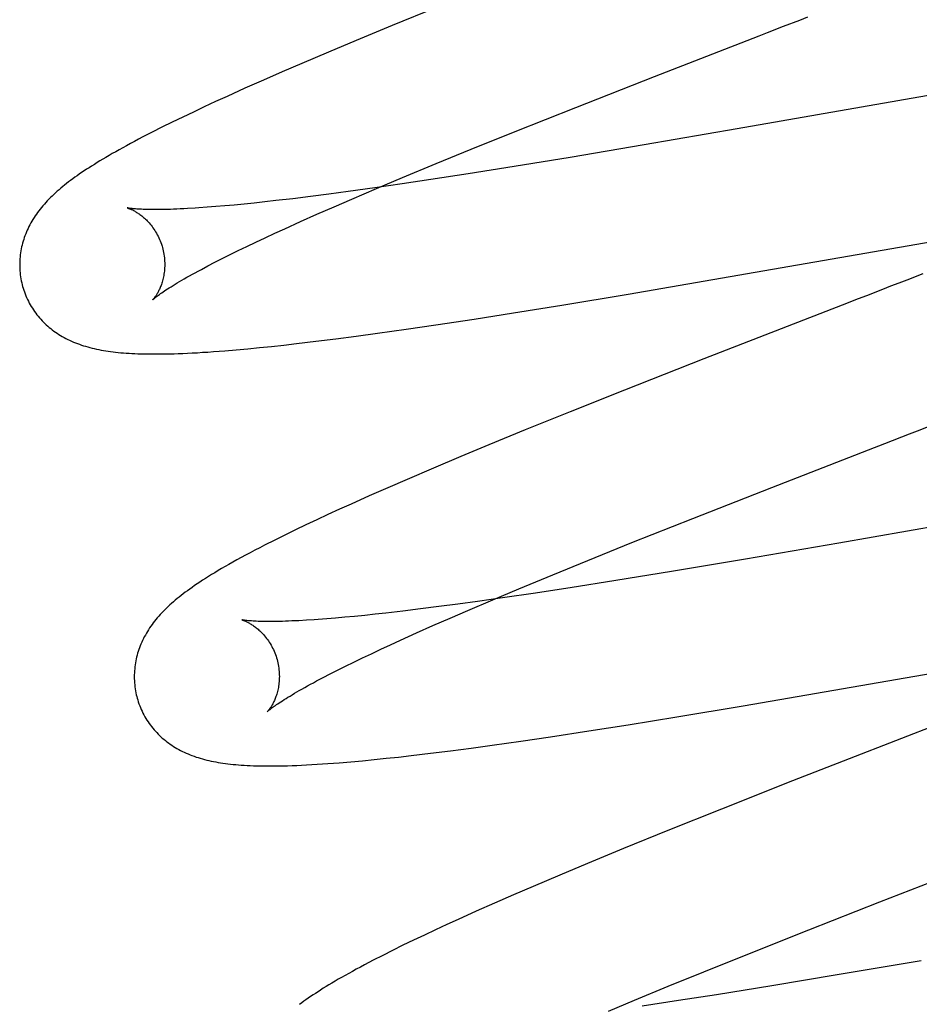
# Model space of a CAD drawing. Header units: inches. Extents: x 0 to 215, y 0 to 139.
# Tile 63 of 103: x 67.165 to 67.289, y 52.579 to 52.714. Entities that reach past the tile are written whole.
import ezdxf

# ---------------------------------------------------------------- set-up
doc = ezdxf.new("R2010")
doc.units = ezdxf.units.IN
doc.header["$LTSCALE"] = 11.804375
doc.header["$MEASUREMENT"] = 0
doc.linetypes.add('HIDDEN', pattern=[0.2, 0.1, -0.1])
doc.layers.add('DEFAULT_2', color=8, linetype='HIDDEN')

msp = doc.modelspace()

# ---------------------------------------------------------------- linework, layer by layer
at = {"layer": 'DEFAULT_2', "color": 8, "linetype": 'HIDDEN'}
for p, q in [((67.27316, 49.03367), (67.27316, 54.53417)), ((67.22273, 52.71614), (67.2166, 52.71365)), ((67.2166, 52.71365), (67.21167, 52.71161)), ((67.26832, 52.71269), (67.27056, 52.71356)), ((67.21167, 52.71161), (67.20785, 52.71001)), ((67.20785, 52.71001), (67.20416, 52.70844)), ((67.20416, 52.70844), (67.20147, 52.70728)), ((67.20147, 52.70728), (67.19886, 52.70614)), ((67.24191, 52.70238), (67.25275, 52.70664)), ((67.19632, 52.70501), (67.19387, 52.7039)), ((67.19886, 52.70614), (67.19632, 52.70501)), ((67.29574, 52.70492), (67.26418, 52.69941)), ((67.19387, 52.7039), (67.19228, 52.70317)), ((67.19072, 52.70245), (67.18921, 52.70174)), ((67.19228, 52.70317), (67.19072, 52.70245)), ((67.23355, 52.69904), (67.24191, 52.70238)), ((67.18774, 52.70104), (67.18629, 52.70033)), ((67.18921, 52.70174), (67.18774, 52.70104)), ((67.18487, 52.69963), (67.18352, 52.69895)), ((67.18629, 52.70033), (67.18487, 52.69963)), ((67.26418, 52.69941), (67.25135, 52.6972)), ((67.18352, 52.69895), (67.18225, 52.6983)), ((67.22752, 52.69661), (67.23355, 52.69904)), ((67.25135, 52.6972), (67.24113, 52.69548)), ((67.22268, 52.69463), (67.22752, 52.69661)), ((67.24113, 52.69548), (67.23343, 52.69422)), ((67.21804, 52.6927), (67.22268, 52.69463)), ((67.23343, 52.69422), (67.22707, 52.69321)), ((67.21447, 52.6912), (67.21804, 52.6927)), ((67.22707, 52.69321), (67.22196, 52.69243)), ((67.2142, 52.69129), (67.21054, 52.69078)), ((67.21801, 52.69184), (67.2142, 52.69129)), ((67.22196, 52.69243), (67.21801, 52.69184)), ((67.20535, 52.6901), (67.20291, 52.68979)), ((67.2079, 52.69042), (67.20535, 52.6901)), ((67.21054, 52.69078), (67.2079, 52.69042)), ((67.21106, 52.68974), (67.21447, 52.6912)), ((67.1923, 52.6887), (67.19111, 52.6886)), ((67.19355, 52.6888), (67.1923, 52.6887)), ((67.19485, 52.68892), (67.19355, 52.6888)), ((67.1962, 52.68905), (67.19485, 52.68892)), ((67.1976, 52.68919), (67.1962, 52.68905)), ((67.19906, 52.68935), (67.1976, 52.68919)), ((67.20056, 52.68952), (67.19906, 52.68935)), ((67.20291, 52.68979), (67.20056, 52.68952)), ((67.20624, 52.68764), (67.2086, 52.68868)), ((67.2086, 52.68868), (67.21106, 52.68974)), ((67.20398, 52.68663), (67.20624, 52.68764)), ((67.20182, 52.68565), (67.20398, 52.68663)), ((67.24915, 52.67664), (67.30626, 52.68654)), ((67.1991, 52.6844), (67.20043, 52.68502)), ((67.20043, 52.68502), (67.20182, 52.68565)), ((67.1954, 52.68263), (67.19658, 52.6832)), ((67.19658, 52.6832), (67.19782, 52.68379)), ((67.19782, 52.68379), (67.1991, 52.6844)), ((67.1932, 52.68154), (67.19427, 52.68208)), ((67.19427, 52.68208), (67.1954, 52.68263)), ((67.19032, 52.68004), (67.19122, 52.68052)), ((67.19122, 52.68052), (67.19218, 52.68102)), ((67.19218, 52.68102), (67.1932, 52.68154)), ((67.24, 52.67512), (67.24915, 52.67664)), ((67.23332, 52.67405), (67.24, 52.67512)), ((67.27861, 52.67511), (67.25957, 52.66771)), ((67.2279, 52.6732), (67.23332, 52.67405)), ((67.21854, 52.6718), (67.22263, 52.6724)), ((67.22263, 52.6724), (67.2279, 52.6732)), ((67.21167, 52.67085), (67.21457, 52.67124)), ((67.21457, 52.67124), (67.21854, 52.6718)), ((67.19999, 52.66943), (67.20169, 52.66961)), ((67.20169, 52.66961), (67.20342, 52.66981)), ((67.20342, 52.66981), (67.2061, 52.67013)), ((67.2061, 52.67013), (67.20885, 52.67048)), ((67.20885, 52.67048), (67.21167, 52.67085)), ((67.19354, 52.66882), (67.19512, 52.66896)), ((67.19512, 52.66896), (67.19671, 52.6691)), ((67.19671, 52.6691), (67.19833, 52.66926)), ((67.19833, 52.66926), (67.19999, 52.66943)), ((67.25957, 52.66771), (67.24861, 52.66339)), ((67.24861, 52.66339), (67.24115, 52.66041)), ((67.24115, 52.66041), (67.23496, 52.65791)), ((67.23496, 52.65791), (67.22995, 52.65585)), ((67.28228, 52.65519), (67.28453, 52.65606)), ((67.22995, 52.65585), (67.22607, 52.65424)), ((67.26892, 52.64999), (67.28228, 52.65519)), ((67.22607, 52.65424), (67.22231, 52.65265)), ((67.22231, 52.65265), (67.21866, 52.65109)), ((67.21866, 52.65109), (67.21602, 52.64995)), ((67.21602, 52.64995), (67.21345, 52.64881)), ((67.25804, 52.64572), (67.26892, 52.64999)), ((67.21345, 52.64881), (67.21096, 52.6477)), ((67.31332, 52.64844), (67.27816, 52.6423)), ((67.20934, 52.64697), (67.20776, 52.64624)), ((67.21096, 52.6477), (67.20934, 52.64697)), ((67.20622, 52.64552), (67.20473, 52.64482)), ((67.20776, 52.64624), (67.20622, 52.64552)), ((67.24965, 52.64238), (67.25804, 52.64572)), ((67.20327, 52.64412), (67.20183, 52.64342)), ((67.20473, 52.64482), (67.20327, 52.64412)), ((67.20042, 52.64272), (67.19903, 52.64201)), ((67.20183, 52.64342), (67.20042, 52.64272)), ((67.24359, 52.63993), (67.24965, 52.64238)), ((67.27816, 52.6423), (67.26532, 52.6401)), ((67.23874, 52.63794), (67.24359, 52.63993)), ((67.26532, 52.6401), (67.25511, 52.63839)), ((67.25511, 52.63839), (67.24745, 52.63715)), ((67.23407, 52.63601), (67.23874, 52.63794)), ((67.24745, 52.63715), (67.24113, 52.63615)), ((67.23049, 52.6345), (67.23407, 52.63601)), ((67.24113, 52.63615), (67.23606, 52.63538)), ((67.22839, 52.63427), (67.22567, 52.6339)), ((67.22706, 52.63304), (67.23049, 52.6345)), ((67.23216, 52.63481), (67.22839, 52.63427)), ((67.23606, 52.63538), (67.23216, 52.63481)), ((67.21808, 52.63293), (67.21575, 52.63266)), ((67.22051, 52.63323), (67.21808, 52.63293)), ((67.22305, 52.63355), (67.22051, 52.63323)), ((67.22567, 52.6339), (67.22305, 52.63355)), ((67.22459, 52.63197), (67.22706, 52.63304)), ((67.20586, 52.63174), (67.20478, 52.63167)), ((67.20882, 52.63196), (67.20759, 52.63186)), ((67.2101, 52.63208), (67.20882, 52.63196)), ((67.21144, 52.6322), (67.2101, 52.63208)), ((67.21282, 52.63234), (67.21144, 52.6322)), ((67.21426, 52.6325), (67.21282, 52.63234)), ((67.21575, 52.63266), (67.21426, 52.6325)), ((67.22222, 52.63093), (67.22459, 52.63197)), ((67.21994, 52.62992), (67.22222, 52.63093)), ((67.21638, 52.62829), (67.21777, 52.62893)), ((67.21777, 52.62893), (67.21994, 52.62992)), ((67.26499, 52.61986), (67.32213, 52.62977)), ((67.21374, 52.62706), (67.21503, 52.62767)), ((67.21503, 52.62767), (67.21638, 52.62829)), ((67.21131, 52.6259), (67.2125, 52.62647)), ((67.2125, 52.62647), (67.21374, 52.62706)), ((67.20807, 52.62428), (67.20909, 52.6248)), ((67.20909, 52.6248), (67.21018, 52.62534)), ((67.21018, 52.62534), (67.21131, 52.6259)), ((67.20619, 52.6233), (67.2071, 52.62378)), ((67.2071, 52.62378), (67.20807, 52.62428)), ((67.25583, 52.61834), (67.26499, 52.61986)), ((67.24914, 52.61726), (67.25583, 52.61834)), ((67.24372, 52.61641), (67.24914, 52.61726)), ((67.29305, 52.6178), (67.27958, 52.61257)), ((67.23435, 52.61501), (67.23845, 52.61561)), ((67.23845, 52.61561), (67.24372, 52.61641)), ((67.22466, 52.61369), (67.22748, 52.61406)), ((67.22748, 52.61406), (67.23038, 52.61445)), ((67.23038, 52.61445), (67.23435, 52.61501)), ((67.21414, 52.61247), (67.2158, 52.61264)), ((67.2158, 52.61264), (67.21749, 52.61282)), ((67.21749, 52.61282), (67.21923, 52.61302)), ((67.21923, 52.61302), (67.2219, 52.61334)), ((67.2219, 52.61334), (67.22466, 52.61369)), ((67.27958, 52.61257), (67.2718, 52.60952)), ((67.20932, 52.61203), (67.21091, 52.61217)), ((67.21091, 52.61217), (67.21251, 52.61231)), ((67.21251, 52.61231), (67.21414, 52.61247)), ((67.2718, 52.60952), (67.262, 52.60564)), ((67.262, 52.60564), (67.25461, 52.60268)), ((67.25461, 52.60268), (67.24848, 52.60019)), ((67.24848, 52.60019), (67.24355, 52.59815)), ((67.24355, 52.59815), (67.23972, 52.59655)), ((67.28382, 52.59286), (67.29831, 52.59849)), ((67.23972, 52.59655), (67.23602, 52.59498)), ((67.23602, 52.59498), (67.23333, 52.59382)), ((67.23333, 52.59382), (67.23071, 52.59267)), ((67.23071, 52.59267), (67.22817, 52.59155)), ((67.27403, 52.58901), (67.28382, 52.59286)), ((67.22817, 52.59155), (67.22572, 52.59044)), ((67.22413, 52.58972), (67.22258, 52.589)), ((67.22572, 52.59044), (67.22413, 52.58972)), ((67.22105, 52.58828), (67.21956, 52.58757)), ((67.22258, 52.589), (67.22105, 52.58828)), ((67.26562, 52.58566), (67.27403, 52.58901)), ((67.21809, 52.58686), (67.21666, 52.58615)), ((67.21956, 52.58757), (67.21809, 52.58686)), ((67.2153, 52.58547), (67.21401, 52.58481)), ((67.21666, 52.58615), (67.2153, 52.58547)), ((67.25955, 52.58321), (67.26562, 52.58566)), ((67.28952, 52.58474), (67.27792, 52.58277)), ((67.25467, 52.58121), (67.25955, 52.58321)), ((67.27792, 52.58277), (67.26892, 52.58127)), ((67.25, 52.57928), (67.25467, 52.58121)), ((67.26132, 52.58005), (67.25609, 52.57923)), ((67.26892, 52.58127), (67.26132, 52.58005)), ((67.24641, 52.57777), (67.25, 52.57928)), ((67.25609, 52.57923), (67.25105, 52.57847))]:
    msp.add_line(p, q, dxfattribs=at)
for points in [[(67.27056, 52.71356), (67.27279, 52.71442), (67.27391, 52.71485)], [(67.25275, 52.70664), (67.26721, 52.71226), (67.26832, 52.71269)], [(67.18225, 52.6983), (67.18166, 52.69798), (67.18108, 52.69768), (67.18053, 52.69738), (67.17999, 52.69709), (67.17948, 52.69681), (67.17898, 52.69654), (67.1785, 52.69627), (67.17804, 52.696), (67.17759, 52.69574), (67.17716, 52.69549), (67.17674, 52.69524), (67.17633, 52.695), (67.17594, 52.69476), (67.17556, 52.69452), (67.17519, 52.69429), (67.17483, 52.69406), (67.17448, 52.69384), (67.17414, 52.69361), (67.17381, 52.69339), (67.17349, 52.69317), (67.17318, 52.69295), (67.17288, 52.69274), (67.17258, 52.69252), (67.17229, 52.69231), (67.17201, 52.6921), (67.17173, 52.69188), (67.17146, 52.69167), (67.1712, 52.69146), (67.17094, 52.69124), (67.17069, 52.69103)], [(67.17069, 52.69103), (67.17044, 52.69081), (67.1702, 52.6906), (67.16997, 52.69038), (67.16974, 52.69016), (67.16951, 52.68994), (67.16929, 52.68972), (67.16908, 52.6895), (67.16887, 52.68927), (67.16867, 52.68905), (67.16847, 52.68882), (67.16828, 52.68859), (67.16809, 52.68836), (67.16791, 52.68813), (67.16774, 52.68789), (67.16757, 52.68766), (67.1674, 52.68742), (67.16725, 52.68718), (67.16709, 52.68694), (67.16695, 52.68669), (67.16681, 52.68644), (67.16667, 52.6862), (67.16654, 52.68595), (67.16642, 52.6857), (67.16631, 52.68545), (67.1662, 52.6852), (67.1661, 52.68494), (67.166, 52.68469), (67.16591, 52.68444), (67.16583, 52.68418), (67.16575, 52.68393), (67.16567, 52.68367), (67.16561, 52.6834), (67.16554, 52.68314), (67.16549, 52.68287), (67.16544, 52.68261), (67.1654, 52.68234), (67.16536, 52.68207), (67.16533, 52.68179), (67.1653, 52.68152), (67.16529, 52.68124), (67.16528, 52.68097), (67.16527, 52.68069), (67.16528, 52.68041), (67.16529, 52.68014), (67.1653, 52.67986), (67.16533, 52.67958), (67.16536, 52.6793), (67.1654, 52.67903), (67.16544, 52.67875), (67.16549, 52.67847), (67.16555, 52.6782), (67.16562, 52.67793), (67.16568, 52.6777)], [(67.19111, 52.6886), (67.18998, 52.68852), (67.18944, 52.68849)], [(67.1801, 52.68852), (67.18009, 52.68852), (67.18008, 52.68852), (67.18009, 52.68852), (67.18011, 52.68852), (67.18013, 52.68851), (67.18016, 52.6885), (67.1802, 52.68849), (67.18024, 52.68848), (67.18029, 52.68846), (67.18035, 52.68844), (67.18041, 52.68841), (67.18048, 52.68839), (67.18055, 52.68836), (67.18063, 52.68832), (67.18071, 52.68828), (67.1808, 52.68824), (67.18089, 52.6882), (67.18098, 52.68815), (67.18108, 52.6881), (67.18118, 52.68804), (67.18128, 52.68798), (67.18139, 52.68791), (67.1815, 52.68784), (67.18161, 52.68777), (67.18173, 52.68769), (67.18185, 52.68761), (67.18197, 52.68752), (67.18209, 52.68742), (67.18221, 52.68732), (67.18234, 52.68721), (67.18247, 52.6871), (67.1826, 52.68698), (67.18273, 52.68686), (67.18286, 52.68672), (67.18299, 52.68659), (67.18312, 52.68644), (67.18325, 52.68629), (67.18338, 52.68613), (67.18351, 52.68596), (67.18364, 52.68579), (67.18376, 52.68561), (67.18389, 52.68542), (67.18401, 52.68523), (67.18412, 52.68503), (67.18424, 52.68483), (67.18435, 52.68462), (67.18445, 52.6844), (67.18455, 52.68418), (67.18464, 52.68396), (67.18473, 52.68373), (67.18481, 52.6835), (67.18489, 52.68326), (67.18495, 52.68305)], [(67.18944, 52.68849), (67.1884, 52.68842), (67.1879, 52.6884), (67.18741, 52.68838), (67.18695, 52.68835), (67.18649, 52.68834), (67.18606, 52.68832), (67.18564, 52.68831), (67.18523, 52.6883), (67.18484, 52.68829), (67.18447, 52.68829), (67.18411, 52.68829), (67.18377, 52.68829), (67.18344, 52.68829), (67.18314, 52.68829), (67.18284, 52.6883), (67.18257, 52.68831), (67.1823, 52.68832), (67.18206, 52.68833), (67.18183, 52.68834), (67.18162, 52.68835), (67.18142, 52.68836), (67.18124, 52.68838), (67.18107, 52.68839), (67.18092, 52.68841), (67.18078, 52.68842), (67.18065, 52.68844), (67.18054, 52.68845), (67.18044, 52.68846), (67.18036, 52.68847), (67.18029, 52.68849), (67.18023, 52.6885), (67.18018, 52.68851), (67.18014, 52.68851), (67.18011, 52.68852), (67.1801, 52.68852)], [(67.18495, 52.68305), (67.185, 52.68284), (67.18506, 52.6826), (67.18511, 52.68236), (67.18515, 52.68212), (67.18519, 52.68188), (67.18522, 52.68164), (67.18524, 52.6814), (67.18525, 52.68116), (67.18526, 52.68093), (67.18527, 52.6807), (67.18526, 52.68047), (67.18525, 52.68025), (67.18524, 52.68003), (67.18522, 52.67981), (67.18519, 52.6796), (67.18516, 52.6794), (67.18513, 52.6792), (67.18509, 52.67901), (67.18505, 52.67882), (67.18501, 52.67864), (67.18496, 52.67847), (67.18491, 52.6783), (67.18486, 52.67814), (67.18481, 52.67798), (67.18475, 52.67783), (67.1847, 52.67769), (67.18464, 52.67755), (67.18458, 52.67742), (67.18452, 52.67729), (67.18447, 52.67717), (67.18441, 52.67705), (67.18435, 52.67694), (67.18429, 52.67683), (67.18423, 52.67673), (67.18418, 52.67664), (67.18412, 52.67655), (67.18407, 52.67646), (67.18402, 52.67638), (67.18397, 52.67631), (67.18392, 52.67624), (67.18387, 52.67618), (67.18383, 52.67612), (67.18379, 52.67607), (67.18375, 52.67602), (67.18371, 52.67598), (67.18368, 52.67594), (67.18366, 52.67591), (67.18364, 52.67589), (67.18362, 52.67587), (67.18361, 52.67586), (67.1836, 52.67586)], [(67.18361, 52.67586), (67.18361, 52.67587), (67.18363, 52.67588), (67.18365, 52.6759), (67.18368, 52.67593), (67.18372, 52.67596), (67.18377, 52.676), (67.18383, 52.67605), (67.18389, 52.67611), (67.18397, 52.67617), (67.18406, 52.67624), (67.18416, 52.67632), (67.18428, 52.6764), (67.1844, 52.6765), (67.18454, 52.6766), (67.18469, 52.6767), (67.18486, 52.67682), (67.18503, 52.67694), (67.18523, 52.67707), (67.18543, 52.67721), (67.18566, 52.67735), (67.18589, 52.6775), (67.18614, 52.67766), (67.18641, 52.67782), (67.18669, 52.678), (67.18699, 52.67817), (67.1873, 52.67836), (67.18762, 52.67855), (67.18796, 52.67874), (67.18832, 52.67895), (67.18869, 52.67915), (67.18907, 52.67937), (67.18947, 52.67959), (67.18989, 52.67981), (67.19032, 52.68004)], [(67.28975, 52.67942), (67.28753, 52.67856), (67.28643, 52.67813), (67.28531, 52.67771), (67.2842, 52.67727), (67.28197, 52.67641)], [(67.16568, 52.6777), (67.16574, 52.67747), (67.16583, 52.6772), (67.16592, 52.67694), (67.16602, 52.67668), (67.16612, 52.67642), (67.16623, 52.67616), (67.16635, 52.67591), (67.16647, 52.67566), (67.1666, 52.67541), (67.16673, 52.67517), (67.16687, 52.67493), (67.16702, 52.6747), (67.16717, 52.67446), (67.16733, 52.67424), (67.16749, 52.67402), (67.16765, 52.6738), (67.16782, 52.67359), (67.168, 52.67338), (67.16818, 52.67317), (67.16836, 52.67297), (67.16855, 52.67278), (67.16874, 52.67259), (67.16894, 52.67241), (67.16914, 52.67223), (67.16935, 52.67205), (67.16955, 52.67188), (67.16977, 52.67171), (67.16998, 52.67155), (67.1702, 52.67139), (67.17043, 52.67124), (67.17066, 52.67109), (67.1709, 52.67094), (67.17114, 52.6708), (67.17139, 52.67066), (67.17164, 52.67052), (67.1719, 52.67039), (67.17215, 52.67027), (67.17242, 52.67015), (67.17268, 52.67003), (67.17295, 52.66992), (67.17322, 52.66982), (67.1735, 52.66972), (67.17378, 52.66962), (67.17407, 52.66952), (67.17436, 52.66944), (67.17465, 52.66935), (67.17495, 52.66927), (67.17525, 52.66919), (67.17555, 52.66912), (67.17586, 52.66905), (67.17617, 52.66899), (67.17649, 52.66893), (67.17681, 52.66887), (67.17714, 52.66882), (67.17747, 52.66877), (67.1778, 52.66872), (67.17815, 52.66868), (67.17849, 52.66864), (67.17885, 52.6686), (67.17921, 52.66856), (67.17958, 52.66853), (67.17996, 52.6685), (67.18035, 52.66848), (67.18074, 52.66845), (67.18115, 52.66843), (67.18157, 52.66842), (67.182, 52.6684), (67.18245, 52.66839), (67.1829, 52.66838), (67.18337, 52.66838), (67.18386, 52.66838), (67.18436, 52.66838), (67.18488, 52.66838), (67.18541, 52.66839), (67.18597, 52.6684), (67.18654, 52.66842), (67.18713, 52.66844), (67.18775, 52.66846), (67.18839, 52.66849), (67.18906, 52.66853), (67.18976, 52.66856), (67.19048, 52.66861), (67.19122, 52.66865), (67.19198, 52.66871), (67.19354, 52.66882)], [(67.28197, 52.67641), (67.28085, 52.67598), (67.27861, 52.67511)], [(67.28901, 52.65779), (67.29124, 52.65866), (67.29236, 52.65909), (67.29347, 52.65952), (67.29459, 52.65995), (67.29681, 52.66081)], [(67.28453, 52.65606), (67.28789, 52.65736), (67.28901, 52.65779)], [(67.19903, 52.64201), (67.19835, 52.64166), (67.19768, 52.64132), (67.19703, 52.64097), (67.1964, 52.64064), (67.19579, 52.64031), (67.19521, 52.63999), (67.19465, 52.63968), (67.19411, 52.63937), (67.19359, 52.63908), (67.1931, 52.63879), (67.19262, 52.63851), (67.19216, 52.63823), (67.19172, 52.63796), (67.19129, 52.6377), (67.19088, 52.63744), (67.19049, 52.63718), (67.19011, 52.63693), (67.18974, 52.63669), (67.18938, 52.63645), (67.18904, 52.63621), (67.18872, 52.63598), (67.1884, 52.63575), (67.1881, 52.63553), (67.1878, 52.63531), (67.18752, 52.63509), (67.18724, 52.63487), (67.18697, 52.63465), (67.18671, 52.63443), (67.18646, 52.63422)], [(67.18646, 52.63422), (67.18621, 52.634), (67.18597, 52.63378), (67.18573, 52.63356), (67.1855, 52.63334), (67.18528, 52.63312), (67.18506, 52.6329), (67.18484, 52.63268), (67.18464, 52.63246), (67.18443, 52.63223), (67.18424, 52.632), (67.18405, 52.63178), (67.18386, 52.63155), (67.18368, 52.63131), (67.18351, 52.63108), (67.18334, 52.63084), (67.18318, 52.63061), (67.18302, 52.63037), (67.18287, 52.63012), (67.18273, 52.62988), (67.18259, 52.62963), (67.18245, 52.62938), (67.18233, 52.62914), (67.1822, 52.62889), (67.18209, 52.62864), (67.18198, 52.62839), (67.18188, 52.62814), (67.18179, 52.62789), (67.1817, 52.62763), (67.18161, 52.62738), (67.18153, 52.62712), (67.18146, 52.62686), (67.18139, 52.6266), (67.18133, 52.62634), (67.18128, 52.62607), (67.18123, 52.6258), (67.18118, 52.62553), (67.18115, 52.62526), (67.18112, 52.62499), (67.18109, 52.62472), (67.18108, 52.62444), (67.18107, 52.62417), (67.18106, 52.62389), (67.18107, 52.62362), (67.18108, 52.62334), (67.18109, 52.62306), (67.18112, 52.62278), (67.18115, 52.62251), (67.18119, 52.62223), (67.18123, 52.62196), (67.18128, 52.62168), (67.18134, 52.62141), (67.18141, 52.62114), (67.18147, 52.62091)], [(67.1959, 52.63173), (67.19589, 52.63173), (67.19587, 52.63173), (67.19588, 52.63173), (67.19589, 52.63173), (67.19592, 52.63172), (67.19595, 52.63171), (67.19598, 52.6317), (67.19603, 52.63169), (67.19608, 52.63167), (67.19613, 52.63165), (67.19619, 52.63163), (67.19626, 52.6316), (67.19633, 52.63157), (67.19641, 52.63154), (67.19649, 52.6315), (67.19658, 52.63146), (67.19667, 52.63141), (67.19676, 52.63137), (67.19686, 52.63131), (67.19696, 52.63126), (67.19706, 52.6312), (67.19717, 52.63113), (67.19728, 52.63106), (67.19739, 52.63099), (67.19751, 52.63091), (67.19763, 52.63082), (67.19775, 52.63073), (67.19787, 52.63064), (67.19799, 52.63054), (67.19812, 52.63043), (67.19825, 52.63032), (67.19838, 52.6302), (67.19851, 52.63008), (67.19864, 52.62994), (67.19877, 52.62981), (67.1989, 52.62966), (67.19903, 52.62951), (67.19916, 52.62935), (67.19929, 52.62918), (67.19942, 52.62901), (67.19955, 52.62883), (67.19967, 52.62864), (67.19979, 52.62845), (67.19991, 52.62825), (67.20002, 52.62804), (67.20013, 52.62783), (67.20024, 52.62762), (67.20034, 52.6274), (67.20043, 52.62717), (67.20052, 52.62694), (67.2006, 52.62671), (67.20068, 52.62647), (67.20074, 52.62626)], [(67.20478, 52.63167), (67.20376, 52.63161), (67.20327, 52.63159), (67.2028, 52.63157), (67.20234, 52.63155), (67.2019, 52.63153), (67.20148, 52.63152), (67.20107, 52.63151), (67.20067, 52.6315), (67.2003, 52.6315), (67.19993, 52.6315), (67.19959, 52.6315), (67.19926, 52.6315), (67.19895, 52.6315), (67.19866, 52.63151), (67.19838, 52.63151), (67.19812, 52.63152), (67.19788, 52.63153), (67.19765, 52.63154), (67.19744, 52.63156), (67.19724, 52.63157), (67.19706, 52.63158), (67.19689, 52.6316), (67.19674, 52.63161), (67.1966, 52.63163), (67.19647, 52.63164), (67.19636, 52.63165), (67.19626, 52.63167), (67.19617, 52.63168), (67.19609, 52.63169), (67.19603, 52.6317), (67.19598, 52.63171), (67.19594, 52.63172), (67.19591, 52.63173), (67.1959, 52.63173)], [(67.20759, 52.63186), (67.20642, 52.63178), (67.20586, 52.63174)], [(67.20074, 52.62626), (67.20079, 52.62605), (67.20085, 52.62581), (67.2009, 52.62557), (67.20094, 52.62533), (67.20098, 52.62508), (67.20101, 52.62484), (67.20103, 52.6246), (67.20105, 52.62437), (67.20105, 52.62413), (67.20106, 52.6239), (67.20105, 52.62367), (67.20104, 52.62345), (67.20103, 52.62323), (67.20101, 52.62302), (67.20098, 52.62281), (67.20095, 52.6226), (67.20092, 52.6224), (67.20088, 52.62221), (67.20084, 52.62203), (67.20079, 52.62184), (67.20075, 52.62167), (67.2007, 52.6215), (67.20065, 52.62134), (67.20059, 52.62118), (67.20054, 52.62103), (67.20048, 52.62089), (67.20043, 52.62075), (67.20037, 52.62062), (67.20031, 52.62049), (67.20025, 52.62037), (67.20019, 52.62025), (67.20014, 52.62014), (67.20008, 52.62003), (67.20002, 52.61993), (67.19996, 52.61984), (67.19991, 52.61975), (67.19986, 52.61966), (67.1998, 52.61959), (67.19975, 52.61951), (67.1997, 52.61944), (67.19966, 52.61938), (67.19961, 52.61932), (67.19957, 52.61927), (67.19954, 52.61923), (67.1995, 52.61918), (67.19947, 52.61915), (67.19945, 52.61912), (67.19943, 52.6191), (67.19941, 52.61908), (67.1994, 52.61907), (67.1994, 52.61907)], [(67.1994, 52.61907), (67.19941, 52.61908), (67.19942, 52.61909), (67.19944, 52.61911), (67.19948, 52.61914), (67.19952, 52.61918), (67.19957, 52.61922), (67.19963, 52.61927), (67.1997, 52.61932), (67.19978, 52.61939), (67.19987, 52.61946), (67.19997, 52.61954), (67.20009, 52.61963), (67.20021, 52.61972), (67.20035, 52.61982), (67.20051, 52.61993), (67.20067, 52.62005), (67.20086, 52.62017), (67.20105, 52.6203), (67.20126, 52.62044), (67.20148, 52.62058), (67.20172, 52.62074), (67.20198, 52.62089), (67.20224, 52.62106), (67.20253, 52.62123), (67.20283, 52.62141), (67.20314, 52.6216), (67.20347, 52.62179), (67.20381, 52.62199), (67.20417, 52.62219), (67.20455, 52.6224), (67.20493, 52.62262), (67.20534, 52.62284), (67.20576, 52.62306), (67.20619, 52.6233)], [(67.18147, 52.62091), (67.18154, 52.62068), (67.18162, 52.62041), (67.18171, 52.62015), (67.18181, 52.61989), (67.18191, 52.61963), (67.18202, 52.61937), (67.18214, 52.61912), (67.18226, 52.61887), (67.18239, 52.61862), (67.18252, 52.61838), (67.18266, 52.61814), (67.18281, 52.6179), (67.18296, 52.61767), (67.18312, 52.61745), (67.18328, 52.61722), (67.18344, 52.61701), (67.18362, 52.61679), (67.18379, 52.61658), (67.18397, 52.61638), (67.18416, 52.61618), (67.18435, 52.61599), (67.18454, 52.6158), (67.18473, 52.61561), (67.18493, 52.61543), (67.18514, 52.61526), (67.18535, 52.61509), (67.18556, 52.61492), (67.18578, 52.61476), (67.186, 52.6146), (67.18622, 52.61445), (67.18646, 52.61429), (67.18669, 52.61415), (67.18694, 52.614), (67.18719, 52.61386), (67.18744, 52.61373), (67.18769, 52.6136), (67.18795, 52.61348), (67.18821, 52.61336), (67.18848, 52.61324), (67.18875, 52.61313), (67.18902, 52.61302), (67.1893, 52.61292), (67.18958, 52.61282), (67.18987, 52.61273), (67.19016, 52.61264), (67.19045, 52.61256), (67.19075, 52.61248), (67.19105, 52.6124), (67.19135, 52.61233), (67.19166, 52.61226), (67.19198, 52.6122), (67.19229, 52.61214), (67.19262, 52.61208), (67.19294, 52.61202), (67.19328, 52.61197), (67.19362, 52.61193), (67.19396, 52.61188), (67.19432, 52.61184), (67.19468, 52.6118), (67.19505, 52.61177), (67.19543, 52.61174), (67.19582, 52.61171), (67.19622, 52.61168), (67.19664, 52.61166), (67.19706, 52.61164), (67.19751, 52.61162), (67.19796, 52.61161), (67.19843, 52.6116), (67.19892, 52.61159), (67.19942, 52.61159), (67.19994, 52.61159), (67.20048, 52.61159), (67.20104, 52.6116), (67.20161, 52.61161), (67.2022, 52.61162), (67.20282, 52.61164), (67.20346, 52.61167), (67.20412, 52.6117), (67.20481, 52.61173), (67.20552, 52.61177), (67.20625, 52.61181), (67.207, 52.61186), (67.20776, 52.61191), (67.20932, 52.61203)], [(67.21401, 52.58481), (67.21339, 52.58448), (67.2128, 52.58417), (67.21223, 52.58386), (67.21167, 52.58356), (67.21114, 52.58327), (67.21062, 52.58299), (67.21012, 52.58271), (67.20964, 52.58243), (67.20918, 52.58217), (67.20874, 52.58191), (67.20831, 52.58166), (67.2079, 52.58141), (67.2075, 52.58117), (67.20712, 52.58093), (67.20675, 52.58069), (67.20639, 52.58046), (67.20604, 52.58023), (67.2057, 52.58001), (67.20537, 52.57979), (67.20505, 52.57957), (67.20473, 52.57935), (67.20443, 52.57914), (67.20414, 52.57892), (67.20385, 52.57871)]]:
    msp.add_lwpolyline(points, dxfattribs=at)

doc.saveas('drawing.dxf')
